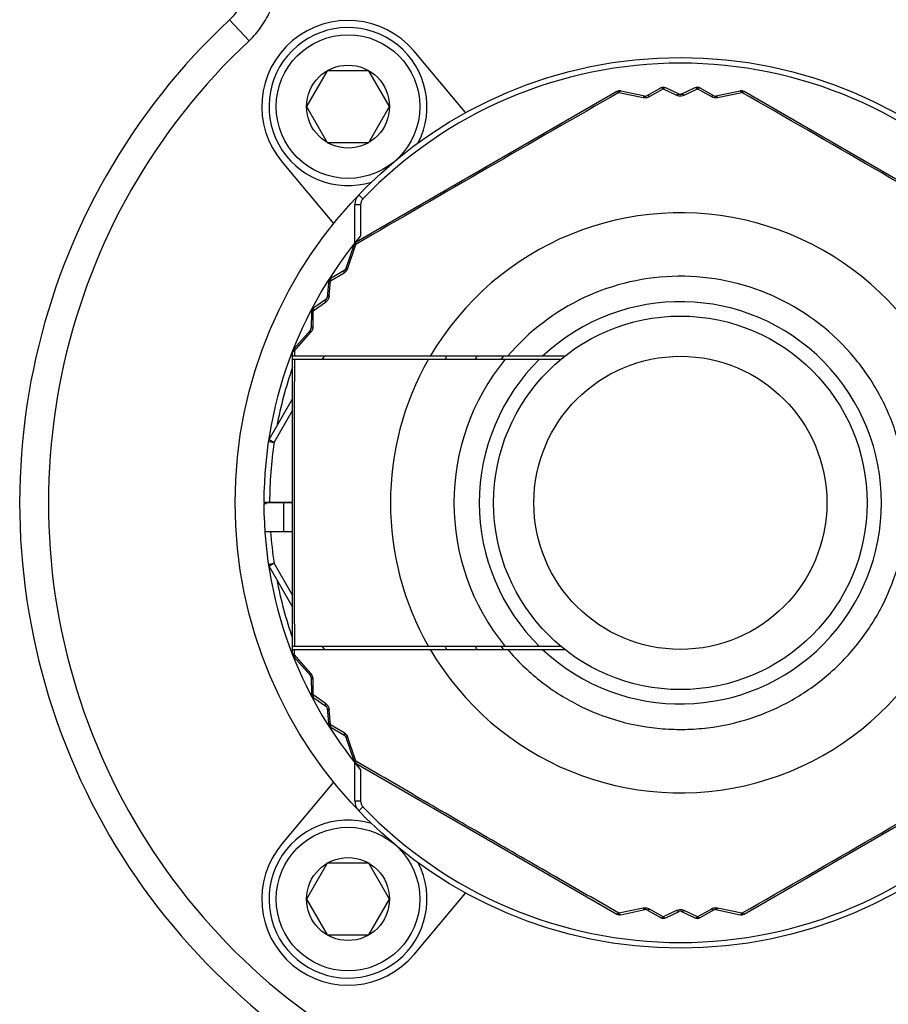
# Model space of a CAD drawing. Header units: millimetres. Extents: x 16 to 3344, y 34 to 2360.
# Tile 30 of 101: x 2677 to 2707, y 395 to 429. Entities that reach past the tile are written whole.
import ezdxf

# ---------------------------------------------------------------- set-up
doc = ezdxf.new("R2010")
doc.units = ezdxf.units.MM
doc.header["$LTSCALE"] = 185.02
doc.layers.add('BASE_ASM_PBL11', color=7, linetype='CONTINUOUS')
doc.layers.add('RIGHT_VIEW_VBL10', color=7, linetype='CONTINUOUS')

# ---------------------------------------------------------------- blocks, each defined once
blk = doc.blocks.new('BASE_ASM_PBL11', base_point=(2718.209, 456.455))
at = {"layer": 'BASE_ASM_PBL11', "color": 7}
for p, q in [((2628.045, 418.771), (2627.363, 419.502)), ((2635.581, 416.267), (2633.785, 418.406)), ((2630.766, 417.728), (2630.044, 416.478)), ((2632.209, 417.728), (2630.766, 417.728)), ((2632.931, 416.478), (2632.209, 417.728)), ((2641.821, 416.846), (2640.982, 417.02)), ((2642.367, 417.125), (2641.89, 416.857)), ((2641.977, 416.829), (2642.459, 417.098)), ((2642.459, 417.098), (2642.926, 416.876)), ((2643.014, 416.91), (2642.551, 417.132)), ((2643.564, 417.132), (2643.101, 416.91)), ((2643.189, 416.877), (2643.656, 417.098)), ((2643.656, 417.098), (2644.138, 416.829)), ((2644.225, 416.857), (2643.748, 417.125)), ((2645.133, 417.02), (2644.294, 416.846)), ((2640.841, 416.998), (2631.774, 411.763)), ((2640.919, 416.97), (2641.766, 416.797)), ((2643.1, 416.909), (2643.097, 416.908)), ((2643.101, 416.91), (2643.1, 416.909)), ((2644.348, 416.797), (2645.195, 416.97)), ((2654.341, 411.763), (2645.274, 416.998)), ((2630.044, 416.478), (2630.766, 415.228)), ((2632.209, 415.228), (2632.931, 416.478)), ((2630.766, 415.228), (2632.209, 415.228)), ((2629.189, 414.549), (2630.985, 412.41)), ((2632.008, 413.272), (2631.864, 413.411)), ((2631.925, 413.065), (2631.725, 413.065)), ((2631.725, 411.735), (2631.725, 413.065)), ((2631.925, 413.065), (2631.925, 411.98)), ((2631.684, 411.652), (2631.416, 410.838)), ((2631.485, 410.861), (2631.759, 411.681)), ((2630.878, 410.412), (2631.352, 410.695)), ((2631.372, 410.784), (2630.901, 410.505)), ((2630.803, 410.349), (2630.764, 409.837)), ((2630.836, 409.896), (2630.878, 410.412)), ((2630.279, 409.375), (2630.705, 409.669)), ((2630.72, 409.762), (2630.297, 409.472)), ((2630.21, 409.309), (2630.204, 408.762)), ((2630.272, 408.824), (2630.279, 409.375)), ((2630.179, 408.696), (2629.608, 408.057)), ((2629.621, 407.978), (2630.194, 408.625)), ((2629.557, 397.397), (2629.557, 407.98)), ((2639.028, 407.789), (2629.557, 407.789)), ((2630.595, 407.689), (2630.665, 407.789)), ((2629.557, 407.689), (2638.904, 407.689)), ((2628.739, 404.889), (2629.557, 406.306)), ((2628.913, 404.789), (2629.557, 405.906)), ((2628.715, 404.819), (2628.913, 404.789)), ((2628.739, 404.889), (2628.913, 404.789)), ((2628.557, 402.709), (2629.557, 402.709)), ((2628.557, 402.669), (2628.641, 402.669)), ((2628.584, 402.689), (2628.584, 402.709)), ((2629.557, 402.689), (2628.584, 402.689)), ((2628.641, 402.689), (2628.641, 402.669)), ((2629.257, 401.689), (2629.257, 402.689)), ((2628.592, 401.689), (2629.557, 401.689)), ((2628.715, 400.559), (2628.913, 400.589)), ((2628.913, 400.589), (2628.739, 400.489)), ((2629.557, 399.472), (2628.913, 400.589)), ((2629.557, 399.072), (2628.739, 400.489)), ((2638.904, 397.689), (2629.557, 397.689)), ((2629.557, 397.589), (2639.028, 397.589)), ((2629.621, 397.4), (2629.62, 397.589)), ((2630.667, 397.589), (2630.596, 397.689)), ((2629.608, 397.321), (2630.179, 396.682)), ((2630.194, 396.753), (2629.621, 397.4)), ((2630.204, 396.616), (2630.21, 396.069)), ((2630.279, 396.003), (2630.272, 396.554)), ((2630.705, 395.709), (2630.279, 396.003)), ((2630.297, 395.906), (2630.72, 395.616)), ((2630.764, 395.541), (2630.803, 395.029)), ((2630.878, 394.966), (2630.836, 395.482)), ((2631.352, 394.683), (2630.878, 394.966)), ((2630.901, 394.873), (2631.372, 394.594)), ((2631.416, 394.539), (2631.684, 393.726)), ((2631.759, 393.697), (2631.485, 394.517)), ((2631.725, 392.313), (2631.725, 393.643)), ((2631.774, 393.615), (2640.841, 388.38)), ((2631.925, 393.398), (2631.925, 392.313)), ((2645.274, 388.38), (2654.341, 393.615)), ((2630.985, 392.968), (2629.189, 390.829)), ((2631.725, 392.313), (2631.925, 392.313)), ((2632.008, 392.106), (2631.864, 391.967)), ((2630.766, 390.15), (2630.044, 388.9)), ((2632.209, 390.15), (2630.766, 390.15)), ((2632.931, 388.9), (2632.209, 390.15)), ((2633.785, 386.972), (2635.581, 389.111)), ((2630.044, 388.9), (2630.766, 387.65)), ((2632.209, 387.65), (2632.931, 388.9)), ((2641.766, 388.581), (2640.919, 388.408)), ((2645.195, 388.408), (2644.349, 388.581)), ((2640.982, 388.357), (2641.821, 388.532)), ((2641.89, 388.521), (2642.367, 388.253)), ((2642.459, 388.28), (2641.977, 388.549)), ((2642.926, 388.501), (2642.459, 388.28)), ((2642.551, 388.246), (2643.014, 388.468)), ((2643.101, 388.468), (2643.564, 388.246)), ((2643.656, 388.28), (2643.188, 388.501)), ((2644.138, 388.549), (2643.656, 388.28)), ((2643.748, 388.253), (2644.225, 388.521)), ((2644.294, 388.532), (2645.133, 388.357)), ((2630.766, 387.65), (2632.209, 387.65))]:
    blk.add_line(p, q, dxfattribs=at)
blk.add_lwpolyline([(2643.097, 416.908), (2643.093, 416.906), (2643.089, 416.905), (2643.085, 416.904), (2643.081, 416.903), (2643.076, 416.902), (2643.072, 416.901), (2643.067, 416.9), (2643.062, 416.9), (2643.057, 416.9), (2643.053, 416.9), (2643.048, 416.9), (2643.043, 416.901), (2643.039, 416.901)], dxfattribs=at)
for centre, radius in [((2631.487, 416.478), 2.5), ((2643.057, 402.689), 15.5), ((2631.487, 416.478), 1.443), ((2643.057, 402.689), 6.5), ((2643.057, 402.689), 5.1), ((2631.487, 388.9), 2.5), ((2631.487, 388.9), 1.443)]:
    blk.add_circle(centre, radius, dxfattribs=at)
for centre, radius, start, end in [((2643.057, 402.689), 23, 133.0296, 46.9704), ((2631.487, 416.478), 3, 40, 220), ((2631.487, 416.478), 2.75, 332.6002, 287.3441), ((2643.057, 402.689), 22, 133.0296, 46.9705), ((2643.057, 402.689), 15.3, 43.7659, 136.2341), ((2640.941, 416.825), 0.2, 78.1982, 120), ((2642.465, 416.951), 0.2, 64.3913, 119.422), ((2642.774, 417.145), 0.316, 179.3727, 180.1352), ((2643.65, 416.951), 0.2, 60.5786, 115.6081), ((2643.34, 417.145), 0.317, 359.8658, 0.6238), ((2645.174, 416.825), 0.2, 60, 101.7617), ((3318.942, -767.978), 1365.217, 119.778027, 120.221973), ((2641.841, 416.944), 0.1, 258.2394, 299.5194), ((2643.057, 417), 0.1, 244.3917, 295.0092), ((2644.274, 416.944), 0.1, 240.4808, 281.7607), ((1966.958, -768.349), 1365.646, 59.778097, 60.221903), ((2632.225, 413.065), 0.5, 136.2341, 179.9998), ((2632.225, 413.065), 0.3, 136.2341, 180), ((2643.057, 402.689), 10.093, 210.3519, 149.6481), ((2643.057, 402.689), 14.5, 140.1535, 158.5967), ((2631.874, 411.59), 0.2, 120, 161.8005), ((2631.321, 410.87), 0.1, 300.4826, 341.7607), ((2631.002, 410.333), 0.2, 120.5786, 175.6081), ((2643.057, 402.689), 7.885, 41.3417, 139.6999), ((2630.664, 409.844), 0.1, 304.3917, 355.6096), ((2630.41, 409.307), 0.2, 124.3913, 179.6928), ((2643.057, 402.689), 7, 226.767, 133.2335), ((2630.104, 408.763), 0.1, 318.2394, 359.4684), ((2643.057, 402.689), 14.5, 158.6031, 179.921), ((2629.757, 407.924), 0.2, 138.2391, 180.0001), ((2643.283, 407.837), 13.663, 179.4068, 180.1994), ((2643.057, 402.689), 9.6, 147.905, 148.6118), ((2643.057, 402.689), 8.727, 144.2349, 145.0467), ((2643.057, 402.689), 8, 140.3855, 141.3178), ((3981.34, 402.689), 1351.729, 179.788064, 180.211936), ((2643.057, 402.689), 10.093, 150.3038, 209.6962), ((2643.058, 402.689), 7.886, 140.6486, 219.3514), ((2643.057, 402.689), 7, 134.4153, 225.5847), ((2643.057, 402.689), 14.3, 160.7666, 169.2557), ((2628.913, 404.789), 0.2, 150, 171.5543), ((2643.057, 402.689), 14.3, 171.5543, 179.9199), ((2643.057, 402.689), 14.5, 180.079, 201.3969), ((2643.057, 402.689), 14.3, 184.01, 188.4457), ((2628.913, 400.589), 0.2, 188.4457, 210), ((2643.057, 402.689), 14.3, 190.7443, 199.2334), ((2643.057, 402.689), 9.6, 211.3882, 212.095), ((2643.057, 402.689), 8.727, 214.9533, 215.7655), ((2643.057, 402.689), 8, 218.6822, 219.6144), ((2629.757, 397.454), 0.2, 180, 221.761), ((2643.057, 402.689), 14.5, 201.4033, 219.8465), ((2630.104, 396.615), 0.1, 0.5314, 41.7606), ((2630.41, 396.071), 0.2, 180.3083, 235.6084), ((2630.664, 395.534), 0.1, 4.3916, 55.6084), ((2631.002, 395.045), 0.2, 184.3916, 239.4212), ((2631.321, 394.508), 0.1, 18.2394, 59.5174), ((2631.874, 393.788), 0.2, 198.2001, 240), ((1966.96, 1573.725), 1365.643, 299.778097, 300.221904), ((2632.225, 392.313), 0.5, 180, 223.7659), ((2632.225, 392.313), 0.3, 180, 223.7659), ((2643.057, 402.689), 15.3, 223.7659, 316.2341), ((2631.487, 388.9), 2.75, 72.6559, 27.3998), ((2631.487, 388.9), 3, 140, 320), ((2640.941, 388.553), 0.2, 240, 281.8025), ((2641.841, 388.434), 0.1, 60.4808, 101.7607), ((2642.465, 388.427), 0.2, 240.5786, 295.6081), ((2643.057, 388.378), 0.1, 64.3917, 115.6096), ((2643.65, 388.427), 0.2, 244.3913, 299.422), ((2644.274, 388.434), 0.1, 78.2394, 119.5199), ((2645.174, 388.553), 0.2, 258.239, 300)]:
    blk.add_arc(centre, radius, start, end, dxfattribs=at)
for points, knots in [([(2628.057, 421.145), (2628.057, 420.991), (2628.028, 420.689), (2627.894, 420.244), (2627.677, 419.844), (2627.476, 419.607), (2627.363, 419.502)], [0, 0, 0, 0, 0.249996, 0.499997, 0.749998, 1, 1, 1, 1]), ([(2628.045, 418.771), (2628.126, 418.847), (2628.28, 419.006), (2628.55, 419.356), (2628.818, 419.844), (2629.013, 420.482), (2629.057, 420.924), (2629.057, 421.145)], [0, 0, 0, 0, 0.125114, 0.25023, 0.500131, 0.750061, 1, 1, 1, 1]), ([(2640.841, 416.998), (2640.843, 416.999), (2640.854, 417.003), (2640.865, 417), (2640.873, 416.997)], [0, 0, 0, 0, 0.205402, 1, 1, 1, 1]), ([(2640.91, 417.015), (2640.901, 417.012), (2640.888, 417.006), (2640.876, 416.999), (2640.873, 416.997)], [0, 0, 0, 0, 0.743741, 1, 1, 1, 1]), ([(2640.909, 417.022), (2640.909, 417.022), (2640.91, 417.021), (2640.91, 417.019), (2640.91, 417.017), (2640.91, 417.015)], [0, 0, 0, 0, 0.052396, 0.247191, 1, 1, 1, 1]), ([(2640.91, 417.015), (2640.914, 417.015), (2640.928, 417.015), (2640.942, 417.013), (2640.952, 417.01)], [0, 0, 0, 0, 0.244379, 1, 1, 1, 1]), ([(2640.952, 417.01), (2640.949, 417.008), (2640.937, 416.996), (2640.927, 416.982), (2640.919, 416.97)], [0, 0, 0, 0, 0.211727, 1, 1, 1, 1]), ([(2640.982, 417.02), (2640.98, 417.021), (2640.969, 417.021), (2640.959, 417.015), (2640.952, 417.01)], [0, 0, 0, 0, 0.21516, 1, 1, 1, 1]), ([(2642.407, 417.128), (2642.404, 417.129), (2642.39, 417.132), (2642.375, 417.13), (2642.367, 417.125)], [0, 0, 0, 0, 0.285283, 1, 1, 1, 1]), ([(2642.407, 417.128), (2642.411, 417.13), (2642.428, 417.137), (2642.445, 417.142), (2642.458, 417.144)], [0, 0, 0, 0, 0.255154, 1, 1, 1, 1]), ([(2642.459, 417.098), (2642.455, 417.102), (2642.439, 417.114), (2642.421, 417.124), (2642.407, 417.128)], [0, 0, 0, 0, 0.282184, 1, 1, 1, 1]), ([(2642.458, 417.144), (2642.471, 417.143), (2642.489, 417.139), (2642.505, 417.133), (2642.509, 417.131)], [0, 0, 0, 0, 0.744806, 1, 1, 1, 1]), ([(2642.509, 417.131), (2642.505, 417.13), (2642.487, 417.122), (2642.47, 417.109), (2642.459, 417.098)], [0, 0, 0, 0, 0.219194, 1, 1, 1, 1]), ([(2642.551, 417.132), (2642.548, 417.133), (2642.535, 417.138), (2642.52, 417.135), (2642.509, 417.131)], [0, 0, 0, 0, 0.228119, 1, 1, 1, 1]), ([(2643.605, 417.131), (2643.602, 417.133), (2643.588, 417.137), (2643.573, 417.136), (2643.564, 417.132)], [0, 0, 0, 0, 0.284073, 1, 1, 1, 1]), ([(2643.605, 417.131), (2643.61, 417.133), (2643.626, 417.139), (2643.644, 417.143), (2643.657, 417.144)], [0, 0, 0, 0, 0.255196, 1, 1, 1, 1]), ([(2643.656, 417.098), (2643.652, 417.102), (2643.637, 417.115), (2643.619, 417.126), (2643.605, 417.131)], [0, 0, 0, 0, 0.28151, 1, 1, 1, 1]), ([(2643.708, 417.128), (2643.703, 417.126), (2643.685, 417.119), (2643.668, 417.108), (2643.656, 417.098)], [0, 0, 0, 0, 0.218441, 1, 1, 1, 1]), ([(2643.657, 417.144), (2643.67, 417.142), (2643.687, 417.137), (2643.703, 417.13), (2643.708, 417.128)], [0, 0, 0, 0, 0.744848, 1, 1, 1, 1]), ([(2643.748, 417.125), (2643.745, 417.127), (2643.733, 417.132), (2643.718, 417.131), (2643.708, 417.128)], [0, 0, 0, 0, 0.227175, 1, 1, 1, 1]), ([(2645.163, 417.01), (2645.16, 417.012), (2645.152, 417.018), (2645.14, 417.022), (2645.133, 417.02)], [0, 0, 0, 0, 0.301005, 1, 1, 1, 1]), ([(2645.163, 417.01), (2645.166, 417.011), (2645.18, 417.014), (2645.194, 417.015), (2645.204, 417.015)], [0, 0, 0, 0, 0.256856, 1, 1, 1, 1]), ([(2645.196, 416.97), (2645.193, 416.974), (2645.184, 416.989), (2645.172, 417.002), (2645.163, 417.01)], [0, 0, 0, 0, 0.28814, 1, 1, 1, 1]), ([(2645.205, 417.022), (2645.206, 417.022), (2645.205, 417.021), (2645.205, 417.019), (2645.205, 417.017), (2645.204, 417.015)], [0, 0, 0, 0, 0.052417, 0.247218, 1, 1, 1, 1]), ([(2645.204, 417.015), (2645.214, 417.012), (2645.227, 417.006), (2645.239, 416.999), (2645.242, 416.997)], [0, 0, 0, 0, 0.743711, 1, 1, 1, 1]), ([(2645.242, 416.997), (2645.245, 416.998), (2645.255, 417.001), (2645.267, 417.002), (2645.274, 416.998)], [0, 0, 0, 0, 0.307316, 1, 1, 1, 1]), ([(2640.873, 416.997), (2640.877, 416.995), (2640.893, 416.988), (2640.908, 416.979), (2640.919, 416.97)], [0, 0, 0, 0, 0.211858, 1, 1, 1, 1]), ([(2641.766, 416.797), (2641.771, 416.804), (2641.779, 416.818), (2641.795, 416.838), (2641.812, 416.848), (2641.821, 416.846)], [0, 0, 0, 0, 0.351431, 0.633023, 1, 1, 1, 1]), ([(2641.766, 416.797), (2641.784, 416.793), (2641.856, 416.785), (2641.931, 416.802), (2641.977, 416.829)], [0, 0, 0, 0, 0.252599, 1, 1, 1, 1]), ([(2641.977, 416.829), (2641.969, 416.836), (2641.951, 416.849), (2641.922, 416.863), (2641.898, 416.861), (2641.89, 416.857)], [0, 0, 0, 0, 0.324272, 0.710347, 1, 1, 1, 1]), ([(2642.926, 416.877), (2642.934, 416.884), (2642.952, 416.899), (2642.981, 416.915), (2643.006, 416.914), (2643.014, 416.91)], [0, 0, 0, 0, 0.321653, 0.707115, 1, 1, 1, 1]), ([(2642.926, 416.876), (2642.936, 416.872), (2642.978, 416.855), (2643.023, 416.847), (2643.057, 416.847)], [0, 0, 0, 0, 0.239353, 1, 1, 1, 1]), ([(2643.057, 416.847), (2643.069, 416.847), (2643.114, 416.85), (2643.159, 416.862), (2643.189, 416.877)], [0, 0, 0, 0, 0.259553, 1, 1, 1, 1]), ([(2643.101, 416.91), (2643.106, 416.912), (2643.125, 416.916), (2643.157, 416.904), (2643.178, 416.887), (2643.189, 416.877)], [0, 0, 0, 0, 0.190009, 0.538372, 1, 1, 1, 1]), ([(2644.138, 416.829), (2644.146, 416.836), (2644.164, 416.849), (2644.193, 416.863), (2644.217, 416.861), (2644.225, 416.857)], [0, 0, 0, 0, 0.324293, 0.710384, 1, 1, 1, 1]), ([(2644.138, 416.829), (2644.153, 416.82), (2644.219, 416.791), (2644.295, 416.785), (2644.348, 416.797)], [0, 0, 0, 0, 0.242425, 1, 1, 1, 1]), ([(2644.294, 416.846), (2644.303, 416.848), (2644.32, 416.838), (2644.336, 416.818), (2644.344, 416.804), (2644.348, 416.797)], [0, 0, 0, 0, 0.366975, 0.648567, 1, 1, 1, 1]), ([(2645.195, 416.97), (2645.2, 416.973), (2645.214, 416.984), (2645.23, 416.992), (2645.242, 416.997)], [0, 0, 0, 0, 0.288913, 1, 1, 1, 1]), ([(2631.708, 411.673), (2631.705, 411.672), (2631.695, 411.667), (2631.686, 411.659), (2631.684, 411.652)], [0, 0, 0, 0, 0.300987, 1, 1, 1, 1]), ([(2631.708, 411.673), (2631.709, 411.676), (2631.713, 411.69), (2631.719, 411.702), (2631.724, 411.711)], [0, 0, 0, 0, 0.256858, 1, 1, 1, 1]), ([(2631.759, 411.681), (2631.754, 411.681), (2631.736, 411.68), (2631.719, 411.677), (2631.708, 411.673)], [0, 0, 0, 0, 0.288327, 1, 1, 1, 1]), ([(2631.719, 411.716), (2631.719, 411.716), (2631.719, 411.715), (2631.721, 411.714), (2631.723, 411.713), (2631.724, 411.711)], [0, 0, 0, 0, 0.052467, 0.247285, 1, 1, 1, 1]), ([(2631.724, 411.711), (2631.732, 411.718), (2631.743, 411.727), (2631.755, 411.733), (2631.758, 411.735)], [0, 0, 0, 0, 0.743711, 1, 1, 1, 1]), ([(2631.759, 411.681), (2631.758, 411.686), (2631.756, 411.704), (2631.756, 411.722), (2631.759, 411.734)], [0, 0, 0, 0, 0.288918, 1, 1, 1, 1]), ([(2631.759, 411.734), (2631.759, 411.738), (2631.762, 411.748), (2631.767, 411.759), (2631.774, 411.763)], [0, 0, 0, 0, 0.307377, 1, 1, 1, 1]), ([(2631.352, 410.695), (2631.367, 410.703), (2631.425, 410.745), (2631.469, 410.809), (2631.485, 410.861)], [0, 0, 0, 0, 0.242468, 1, 1, 1, 1]), ([(2631.416, 410.838), (2631.419, 410.847), (2631.436, 410.857), (2631.46, 410.861), (2631.476, 410.861), (2631.485, 410.861)], [0, 0, 0, 0, 0.366975, 0.648568, 1, 1, 1, 1]), ([(2630.901, 410.505), (2630.898, 410.504), (2630.887, 410.495), (2630.881, 410.482), (2630.878, 410.471)], [0, 0, 0, 0, 0.227174, 1, 1, 1, 1]), ([(2631.352, 410.695), (2631.35, 410.705), (2631.348, 410.727), (2631.35, 410.76), (2631.364, 410.779), (2631.372, 410.784)], [0, 0, 0, 0, 0.324288, 0.710378, 1, 1, 1, 1]), ([(2630.824, 410.385), (2630.821, 410.382), (2630.811, 410.372), (2630.804, 410.359), (2630.803, 410.349)], [0, 0, 0, 0, 0.284073, 1, 1, 1, 1]), ([(2630.824, 410.385), (2630.825, 410.389), (2630.827, 410.407), (2630.833, 410.424), (2630.839, 410.436)], [0, 0, 0, 0, 0.255196, 1, 1, 1, 1]), ([(2630.878, 410.412), (2630.873, 410.41), (2630.854, 410.404), (2630.835, 410.394), (2630.824, 410.385)], [0, 0, 0, 0, 0.28151, 1, 1, 1, 1]), ([(2630.833, 410.439), (2630.834, 410.439), (2630.836, 410.437), (2630.838, 410.436), (2630.839, 410.436)], [0, 0, 0, 0, 0.499346, 1, 1, 1, 1]), ([(2630.839, 410.436), (2630.847, 410.446), (2630.86, 410.459), (2630.875, 410.469), (2630.878, 410.471)], [0, 0, 0, 0, 0.744848, 1, 1, 1, 1]), ([(2630.878, 410.471), (2630.877, 410.467), (2630.874, 410.447), (2630.876, 410.427), (2630.878, 410.412)], [0, 0, 0, 0, 0.218441, 1, 1, 1, 1]), ([(2630.836, 409.896), (2630.833, 409.852), (2630.805, 409.763), (2630.742, 409.694), (2630.705, 409.669)], [0, 0, 0, 0, 0.50005, 1, 1, 1, 1]), ([(2630.764, 409.837), (2630.764, 409.843), (2630.77, 409.86), (2630.797, 409.882), (2630.822, 409.892), (2630.836, 409.896)], [0, 0, 0, 0, 0.19, 0.538359, 1, 1, 1, 1]), ([(2630.297, 409.472), (2630.294, 409.47), (2630.283, 409.461), (2630.278, 409.446), (2630.276, 409.436)], [0, 0, 0, 0, 0.228121, 1, 1, 1, 1]), ([(2630.705, 409.669), (2630.703, 409.68), (2630.699, 409.702), (2630.7, 409.736), (2630.712, 409.756), (2630.72, 409.762)], [0, 0, 0, 0, 0.32165, 0.707111, 1, 1, 1, 1]), ([(2630.228, 409.345), (2630.225, 409.343), (2630.216, 409.333), (2630.21, 409.319), (2630.21, 409.309)], [0, 0, 0, 0, 0.28528, 1, 1, 1, 1]), ([(2630.228, 409.345), (2630.229, 409.35), (2630.23, 409.368), (2630.235, 409.385), (2630.239, 409.397)], [0, 0, 0, 0, 0.255154, 1, 1, 1, 1]), ([(2630.279, 409.375), (2630.274, 409.373), (2630.256, 409.365), (2630.239, 409.355), (2630.228, 409.345)], [0, 0, 0, 0, 0.282184, 1, 1, 1, 1]), ([(2630.233, 409.401), (2630.234, 409.4), (2630.236, 409.399), (2630.238, 409.398), (2630.239, 409.397)], [0, 0, 0, 0, 0.499346, 1, 1, 1, 1]), ([(2630.239, 409.397), (2630.247, 409.408), (2630.259, 409.422), (2630.272, 409.433), (2630.276, 409.436)], [0, 0, 0, 0, 0.744806, 1, 1, 1, 1]), ([(2630.276, 409.436), (2630.275, 409.431), (2630.273, 409.411), (2630.276, 409.391), (2630.279, 409.375)], [0, 0, 0, 0, 0.219194, 1, 1, 1, 1]), ([(2630.194, 408.625), (2630.206, 408.638), (2630.249, 408.696), (2630.272, 408.77), (2630.272, 408.824)], [0, 0, 0, 0, 0.252599, 1, 1, 1, 1]), ([(2630.204, 408.762), (2630.204, 408.768), (2630.209, 408.785), (2630.234, 408.808), (2630.258, 408.819), (2630.272, 408.824)], [0, 0, 0, 0, 0.187577, 0.535182, 1, 1, 1, 1]), ([(2630.194, 408.625), (2630.19, 408.632), (2630.182, 408.647), (2630.173, 408.67), (2630.173, 408.689), (2630.179, 408.696)], [0, 0, 0, 0, 0.351432, 0.633025, 1, 1, 1, 1]), ([(2629.557, 407.924), (2629.557, 407.926), (2629.559, 407.938), (2629.567, 407.947), (2629.574, 407.953)], [0, 0, 0, 0, 0.215473, 1, 1, 1, 1]), ([(2629.571, 407.995), (2629.571, 407.995), (2629.571, 407.995), (2629.573, 407.995), (2629.575, 407.994), (2629.577, 407.993)], [0, 0, 0, 0, 0.050718, 0.242367, 1, 1, 1, 1]), ([(2629.577, 407.993), (2629.575, 407.983), (2629.573, 407.97), (2629.574, 407.956), (2629.574, 407.953)], [0, 0, 0, 0, 0.743631, 1, 1, 1, 1]), ([(2629.574, 407.953), (2629.577, 407.955), (2629.591, 407.966), (2629.607, 407.973), (2629.621, 407.978)], [0, 0, 0, 0, 0.212785, 1, 1, 1, 1]), ([(2629.577, 407.993), (2629.582, 408.002), (2629.59, 408.014), (2629.6, 408.024), (2629.602, 408.026)], [0, 0, 0, 0, 0.743603, 1, 1, 1, 1]), ([(2629.608, 408.057), (2629.607, 408.056), (2629.601, 408.046), (2629.601, 408.035), (2629.602, 408.026)], [0, 0, 0, 0, 0.215022, 1, 1, 1, 1]), ([(2629.602, 408.026), (2629.603, 408.023), (2629.607, 408.006), (2629.614, 407.99), (2629.621, 407.978)], [0, 0, 0, 0, 0.211811, 1, 1, 1, 1]), ([(2637.043, 397.589), (2637.379, 397.194), (2637.943, 396.649), (2638.787, 396.045), (2639.688, 395.527), (2640.902, 395.05), (2642.187, 394.822), (2643.225, 394.793), (2644.261, 394.866), (2645.535, 395.149), (2646.966, 395.782), (2648.245, 396.683), (2649.323, 397.817), (2650.157, 399.141), (2650.622, 400.361), (2650.845, 401.375), (2650.968, 402.406), (2650.928, 403.711), (2650.633, 404.982), (2650.252, 405.948), (2649.777, 406.871), (2649.32, 407.508), (2648.978, 407.897)], [0, 0, 0, 0, 0.062481, 0.09376, 0.125039, 0.187519, 0.25, 0.281279, 0.312557, 0.375038, 0.437519, 0.5, 0.562481, 0.624962, 0.687443, 0.718722, 0.75, 0.812481, 0.874962, 0.906241, 0.937519, 1, 1, 1, 1]), ([(2629.574, 397.425), (2629.571, 397.428), (2629.563, 397.435), (2629.557, 397.446), (2629.557, 397.454)], [0, 0, 0, 0, 0.29953, 1, 1, 1, 1]), ([(2629.577, 397.385), (2629.575, 397.384), (2629.573, 397.383), (2629.571, 397.383), (2629.571, 397.382), (2629.571, 397.383)], [0, 0, 0, 0, 0.749598, 0.936568, 1, 1, 1, 1]), ([(2629.621, 397.4), (2629.616, 397.402), (2629.599, 397.409), (2629.584, 397.417), (2629.574, 397.425)], [0, 0, 0, 0, 0.287277, 1, 1, 1, 1]), ([(2629.577, 397.385), (2629.575, 397.395), (2629.573, 397.408), (2629.574, 397.422), (2629.574, 397.425)], [0, 0, 0, 0, 0.743611, 1, 1, 1, 1]), ([(2629.602, 397.352), (2629.6, 397.354), (2629.59, 397.364), (2629.582, 397.376), (2629.577, 397.385)], [0, 0, 0, 0, 0.256402, 1, 1, 1, 1]), ([(2629.602, 397.352), (2629.602, 397.348), (2629.601, 397.338), (2629.603, 397.326), (2629.608, 397.321)], [0, 0, 0, 0, 0.300982, 1, 1, 1, 1]), ([(2629.621, 397.4), (2629.618, 397.396), (2629.61, 397.38), (2629.604, 397.364), (2629.602, 397.352)], [0, 0, 0, 0, 0.288299, 1, 1, 1, 1]), ([(2630.179, 396.682), (2630.173, 396.689), (2630.173, 396.708), (2630.182, 396.731), (2630.19, 396.746), (2630.194, 396.753)], [0, 0, 0, 0, 0.366974, 0.648567, 1, 1, 1, 1]), ([(2630.272, 396.554), (2630.272, 396.572), (2630.264, 396.644), (2630.231, 396.713), (2630.194, 396.753)], [0, 0, 0, 0, 0.242466, 1, 1, 1, 1]), ([(2630.204, 396.616), (2630.204, 396.61), (2630.209, 396.593), (2630.234, 396.57), (2630.258, 396.559), (2630.272, 396.554)], [0, 0, 0, 0, 0.187562, 0.53515, 1, 1, 1, 1]), ([(2630.228, 396.033), (2630.225, 396.036), (2630.216, 396.046), (2630.21, 396.059), (2630.21, 396.069)], [0, 0, 0, 0, 0.286281, 1, 1, 1, 1]), ([(2630.239, 395.981), (2630.235, 395.993), (2630.23, 396.01), (2630.229, 396.028), (2630.228, 396.033)], [0, 0, 0, 0, 0.744823, 1, 1, 1, 1]), ([(2630.279, 396.003), (2630.274, 396.005), (2630.256, 396.013), (2630.239, 396.023), (2630.228, 396.033)], [0, 0, 0, 0, 0.276875, 1, 1, 1, 1]), ([(2630.239, 395.981), (2630.247, 395.97), (2630.259, 395.956), (2630.273, 395.945), (2630.276, 395.942)], [0, 0, 0, 0, 0.744782, 1, 1, 1, 1]), ([(2630.276, 395.942), (2630.275, 395.947), (2630.273, 395.967), (2630.276, 395.987), (2630.279, 396.003)], [0, 0, 0, 0, 0.218974, 1, 1, 1, 1]), ([(2630.297, 395.906), (2630.294, 395.908), (2630.283, 395.917), (2630.278, 395.932), (2630.276, 395.942)], [0, 0, 0, 0, 0.226921, 1, 1, 1, 1]), ([(2630.72, 395.616), (2630.715, 395.62), (2630.703, 395.634), (2630.698, 395.667), (2630.702, 395.694), (2630.705, 395.709)], [0, 0, 0, 0, 0.189988, 0.538337, 1, 1, 1, 1]), ([(2630.705, 395.709), (2630.742, 395.684), (2630.805, 395.615), (2630.833, 395.526), (2630.836, 395.482)], [0, 0, 0, 0, 0.500056, 1, 1, 1, 1]), ([(2630.764, 395.541), (2630.764, 395.535), (2630.77, 395.518), (2630.797, 395.496), (2630.822, 395.486), (2630.836, 395.482)], [0, 0, 0, 0, 0.189937, 0.538261, 1, 1, 1, 1]), ([(2630.824, 394.993), (2630.821, 394.996), (2630.811, 395.006), (2630.804, 395.019), (2630.803, 395.029)], [0, 0, 0, 0, 0.285212, 1, 1, 1, 1]), ([(2630.839, 394.942), (2630.833, 394.954), (2630.827, 394.971), (2630.825, 394.989), (2630.824, 394.993)], [0, 0, 0, 0, 0.744783, 1, 1, 1, 1]), ([(2630.878, 394.966), (2630.873, 394.968), (2630.854, 394.974), (2630.835, 394.984), (2630.824, 394.993)], [0, 0, 0, 0, 0.281627, 1, 1, 1, 1]), ([(2630.839, 394.942), (2630.847, 394.932), (2630.86, 394.919), (2630.875, 394.909), (2630.878, 394.907)], [0, 0, 0, 0, 0.744822, 1, 1, 1, 1]), ([(2630.878, 394.907), (2630.877, 394.911), (2630.874, 394.93), (2630.876, 394.951), (2630.878, 394.966)], [0, 0, 0, 0, 0.218282, 1, 1, 1, 1]), ([(2630.901, 394.873), (2630.898, 394.874), (2630.887, 394.883), (2630.881, 394.896), (2630.878, 394.907)], [0, 0, 0, 0, 0.226203, 1, 1, 1, 1]), ([(2631.352, 394.683), (2631.35, 394.673), (2631.348, 394.651), (2631.35, 394.618), (2631.364, 394.599), (2631.372, 394.594)], [0, 0, 0, 0, 0.32428, 0.710381, 1, 1, 1, 1]), ([(2631.485, 394.517), (2631.48, 394.534), (2631.451, 394.6), (2631.398, 394.656), (2631.352, 394.683)], [0, 0, 0, 0, 0.252602, 1, 1, 1, 1]), ([(2631.485, 394.517), (2631.476, 394.517), (2631.46, 394.517), (2631.436, 394.521), (2631.419, 394.531), (2631.416, 394.539)], [0, 0, 0, 0, 0.351432, 0.633024, 1, 1, 1, 1]), ([(2631.684, 393.726), (2631.685, 393.724), (2631.69, 393.714), (2631.7, 393.708), (2631.708, 393.705)], [0, 0, 0, 0, 0.215152, 1, 1, 1, 1]), ([(2631.708, 393.705), (2631.711, 393.704), (2631.728, 393.699), (2631.745, 393.697), (2631.759, 393.697)], [0, 0, 0, 0, 0.211811, 1, 1, 1, 1]), ([(2631.724, 393.666), (2631.722, 393.669), (2631.716, 393.682), (2631.711, 393.695), (2631.708, 393.705)], [0, 0, 0, 0, 0.244381, 1, 1, 1, 1]), ([(2631.719, 393.662), (2631.719, 393.662), (2631.719, 393.663), (2631.721, 393.664), (2631.723, 393.665), (2631.724, 393.666)], [0, 0, 0, 0, 0.052363, 0.247146, 1, 1, 1, 1]), ([(2631.724, 393.666), (2631.732, 393.66), (2631.743, 393.651), (2631.755, 393.645), (2631.758, 393.643)], [0, 0, 0, 0, 0.743741, 1, 1, 1, 1]), ([(2631.759, 393.644), (2631.758, 393.647), (2631.756, 393.665), (2631.757, 393.683), (2631.759, 393.697)], [0, 0, 0, 0, 0.211917, 1, 1, 1, 1]), ([(2631.758, 393.643), (2631.759, 393.64), (2631.761, 393.629), (2631.767, 393.619), (2631.774, 393.615)], [0, 0, 0, 0, 0.308126, 1, 1, 1, 1]), ([(2640.919, 388.408), (2640.169, 388.838), (2638.64, 389.714), (2636.333, 391.043), (2634.03, 392.376), (2632.506, 393.262), (2631.759, 393.697)], [0, 0, 0, 0, 0.245218, 0.5, 0.754782, 1, 1, 1, 1]), ([(2641.977, 388.549), (2641.962, 388.557), (2641.896, 388.587), (2641.82, 388.593), (2641.766, 388.581)], [0, 0, 0, 0, 0.242468, 1, 1, 1, 1]), ([(2641.821, 388.532), (2641.812, 388.53), (2641.795, 388.54), (2641.779, 388.56), (2641.771, 388.573), (2641.766, 388.581)], [0, 0, 0, 0, 0.366976, 0.648568, 1, 1, 1, 1]), ([(2644.349, 388.581), (2644.331, 388.585), (2644.259, 388.593), (2644.184, 388.576), (2644.138, 388.549)], [0, 0, 0, 0, 0.252599, 1, 1, 1, 1]), ([(2644.348, 388.581), (2644.344, 388.573), (2644.336, 388.56), (2644.32, 388.54), (2644.303, 388.53), (2644.294, 388.532)], [0, 0, 0, 0, 0.351431, 0.633023, 1, 1, 1, 1]), ([(2640.873, 388.381), (2640.87, 388.38), (2640.86, 388.377), (2640.848, 388.376), (2640.841, 388.38)], [0, 0, 0, 0, 0.307419, 1, 1, 1, 1]), ([(2640.919, 388.408), (2640.915, 388.405), (2640.901, 388.394), (2640.885, 388.385), (2640.873, 388.381)], [0, 0, 0, 0, 0.288866, 1, 1, 1, 1]), ([(2640.91, 388.363), (2640.901, 388.366), (2640.888, 388.371), (2640.876, 388.379), (2640.873, 388.381)], [0, 0, 0, 0, 0.743711, 1, 1, 1, 1]), ([(2640.909, 388.356), (2640.909, 388.356), (2640.91, 388.357), (2640.91, 388.359), (2640.91, 388.361), (2640.91, 388.363)], [0, 0, 0, 0, 0.052504, 0.247334, 1, 1, 1, 1]), ([(2640.952, 388.368), (2640.949, 388.367), (2640.935, 388.364), (2640.921, 388.363), (2640.91, 388.363)], [0, 0, 0, 0, 0.25686, 1, 1, 1, 1]), ([(2640.919, 388.408), (2640.922, 388.403), (2640.931, 388.389), (2640.943, 388.375), (2640.952, 388.368)], [0, 0, 0, 0, 0.288298, 1, 1, 1, 1]), ([(2640.952, 388.368), (2640.955, 388.366), (2640.963, 388.36), (2640.975, 388.356), (2640.982, 388.357)], [0, 0, 0, 0, 0.300986, 1, 1, 1, 1]), ([(2641.977, 388.549), (2641.969, 388.542), (2641.951, 388.529), (2641.922, 388.515), (2641.898, 388.517), (2641.89, 388.521)], [0, 0, 0, 0, 0.324299, 0.710393, 1, 1, 1, 1]), ([(2642.367, 388.253), (2642.369, 388.251), (2642.382, 388.246), (2642.397, 388.247), (2642.407, 388.25)], [0, 0, 0, 0, 0.227174, 1, 1, 1, 1]), ([(2642.407, 388.25), (2642.412, 388.252), (2642.43, 388.259), (2642.447, 388.27), (2642.459, 388.28)], [0, 0, 0, 0, 0.218441, 1, 1, 1, 1]), ([(2642.458, 388.234), (2642.445, 388.236), (2642.428, 388.241), (2642.411, 388.248), (2642.407, 388.25)], [0, 0, 0, 0, 0.744848, 1, 1, 1, 1]), ([(2642.509, 388.247), (2642.505, 388.245), (2642.489, 388.239), (2642.471, 388.235), (2642.458, 388.234)], [0, 0, 0, 0, 0.255196, 1, 1, 1, 1]), ([(2642.458, 388.227), (2642.458, 388.228), (2642.458, 388.23), (2642.458, 388.233), (2642.458, 388.234)], [0, 0, 0, 0, 0.499346, 1, 1, 1, 1]), ([(2642.459, 388.28), (2642.463, 388.276), (2642.478, 388.263), (2642.496, 388.252), (2642.509, 388.247)], [0, 0, 0, 0, 0.28151, 1, 1, 1, 1]), ([(2642.509, 388.247), (2642.513, 388.245), (2642.527, 388.241), (2642.542, 388.242), (2642.551, 388.246)], [0, 0, 0, 0, 0.284073, 1, 1, 1, 1]), ([(2643.057, 388.531), (2643.046, 388.531), (2643.001, 388.528), (2642.956, 388.516), (2642.926, 388.501)], [0, 0, 0, 0, 0.259525, 1, 1, 1, 1]), ([(2643.014, 388.468), (2643.009, 388.466), (2642.99, 388.462), (2642.958, 388.474), (2642.937, 388.491), (2642.926, 388.501)], [0, 0, 0, 0, 0.190008, 0.53837, 1, 1, 1, 1]), ([(2643.188, 388.501), (2643.179, 388.506), (2643.137, 388.523), (2643.092, 388.531), (2643.057, 388.531)], [0, 0, 0, 0, 0.239384, 1, 1, 1, 1]), ([(2643.188, 388.501), (2643.181, 388.494), (2643.163, 388.479), (2643.133, 388.463), (2643.109, 388.464), (2643.101, 388.468)], [0, 0, 0, 0, 0.321653, 0.707115, 1, 1, 1, 1]), ([(2643.564, 388.246), (2643.566, 388.245), (2643.58, 388.24), (2643.595, 388.243), (2643.605, 388.247)], [0, 0, 0, 0, 0.228121, 1, 1, 1, 1]), ([(2643.605, 388.247), (2643.61, 388.248), (2643.628, 388.256), (2643.644, 388.269), (2643.656, 388.28)], [0, 0, 0, 0, 0.219194, 1, 1, 1, 1]), ([(2643.657, 388.234), (2643.644, 388.235), (2643.626, 388.239), (2643.61, 388.245), (2643.605, 388.247)], [0, 0, 0, 0, 0.744806, 1, 1, 1, 1]), ([(2643.656, 388.28), (2643.66, 388.276), (2643.676, 388.264), (2643.694, 388.254), (2643.708, 388.25)], [0, 0, 0, 0, 0.282184, 1, 1, 1, 1]), ([(2643.708, 388.25), (2643.703, 388.248), (2643.687, 388.241), (2643.67, 388.236), (2643.657, 388.234)], [0, 0, 0, 0, 0.255154, 1, 1, 1, 1]), ([(2643.657, 388.227), (2643.657, 388.228), (2643.657, 388.23), (2643.657, 388.233), (2643.657, 388.234)], [0, 0, 0, 0, 0.499346, 1, 1, 1, 1]), ([(2643.708, 388.25), (2643.711, 388.249), (2643.725, 388.246), (2643.74, 388.248), (2643.748, 388.253)], [0, 0, 0, 0, 0.285283, 1, 1, 1, 1]), ([(2644.225, 388.521), (2644.219, 388.518), (2644.202, 388.514), (2644.17, 388.524), (2644.149, 388.539), (2644.138, 388.549)], [0, 0, 0, 0, 0.187483, 0.535014, 1, 1, 1, 1]), ([(2645.133, 388.357), (2645.135, 388.357), (2645.146, 388.356), (2645.156, 388.362), (2645.163, 388.368)], [0, 0, 0, 0, 0.215028, 1, 1, 1, 1]), ([(2645.163, 388.368), (2645.166, 388.37), (2645.178, 388.382), (2645.188, 388.396), (2645.196, 388.408)], [0, 0, 0, 0, 0.211726, 1, 1, 1, 1]), ([(2645.204, 388.363), (2645.201, 388.363), (2645.187, 388.363), (2645.173, 388.365), (2645.163, 388.368)], [0, 0, 0, 0, 0.244377, 1, 1, 1, 1]), ([(2645.242, 388.381), (2645.238, 388.383), (2645.222, 388.389), (2645.207, 388.399), (2645.195, 388.408)], [0, 0, 0, 0, 0.211848, 1, 1, 1, 1]), ([(2645.204, 388.363), (2645.214, 388.366), (2645.227, 388.371), (2645.239, 388.379), (2645.242, 388.381)], [0, 0, 0, 0, 0.743742, 1, 1, 1, 1]), ([(2645.205, 388.356), (2645.206, 388.356), (2645.205, 388.357), (2645.205, 388.359), (2645.205, 388.361), (2645.204, 388.363)], [0, 0, 0, 0, 0.052444, 0.247256, 1, 1, 1, 1]), ([(2645.274, 388.38), (2645.272, 388.379), (2645.261, 388.375), (2645.25, 388.378), (2645.242, 388.381)], [0, 0, 0, 0, 0.205344, 1, 1, 1, 1])]:
    blk.add_open_spline(points, degree=3, knots=knots, dxfattribs=at)
for points in [[(2642.458, 417.151), (2642.458, 417.15), (2642.458, 417.149), (2642.458, 417.148)], [(2643.657, 417.151), (2643.657, 417.15), (2643.657, 417.149), (2643.657, 417.148)], [(2630.233, 395.977), (2630.235, 395.979), (2630.237, 395.979), (2630.239, 395.981)], [(2630.833, 394.939), (2630.835, 394.939), (2630.837, 394.941), (2630.839, 394.942)]]:
    blk.add_open_spline(points, degree=3, dxfattribs=at)
blk = doc.blocks.new('RIGHT_VIEW_VBL10', base_point=(2722.622, 751.589))
at = {"layer": 'BASE_ASM_PBL11'}
blk.add_blockref('BASE_ASM_PBL11', (2718.209, 456.455), dxfattribs=at)

msp = doc.modelspace()

# ---------------------------------------------------------------- block references
at = {"layer": 'RIGHT_VIEW_VBL10'}
msp.add_blockref('RIGHT_VIEW_VBL10', (2779.565, 761.4), dxfattribs=at)

doc.saveas('drawing.dxf')
